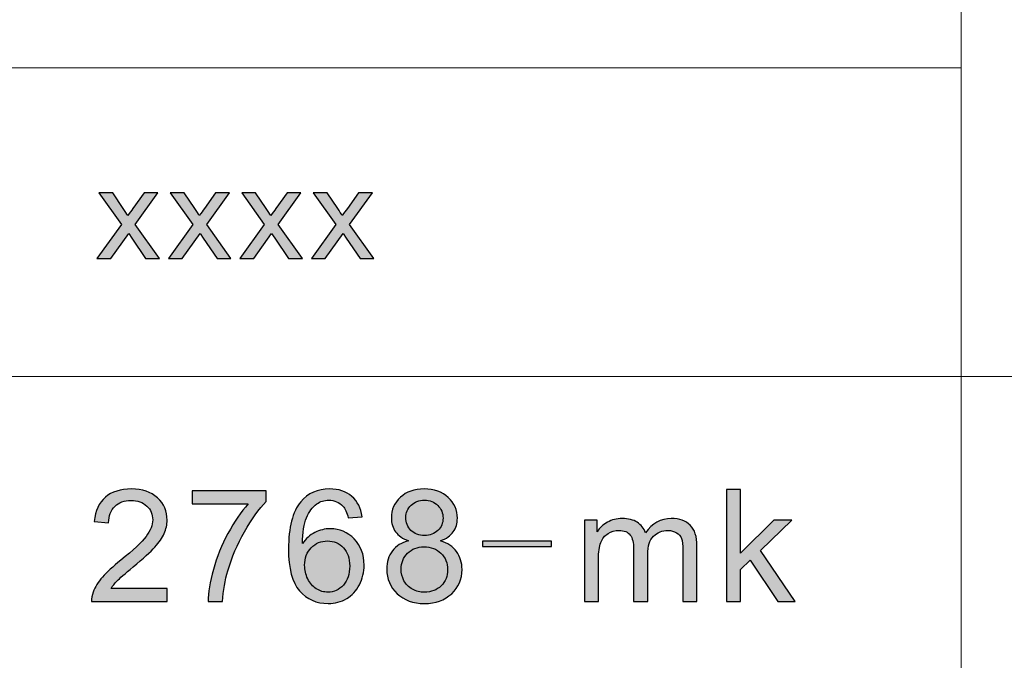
# Model space of a CAD drawing. Header units: millimetres. Extents: x -296 to 295, y -209 to 209.
# Tile 123 of 146: x 162 to 193, y -157 to -137. Entities that reach past the tile are written whole.
import ezdxf

# ---------------------------------------------------------------- set-up
doc = ezdxf.new("R2010")
doc.units = ezdxf.units.MM
doc.header["$MEASUREMENT"] = 0
doc.layers.add('layer 1', color=7, linetype='Continuous')

msp = doc.modelspace()

# ---------------------------------------------------------------- hatches: boundary and pattern name
at = {"layer": 'layer 1'}
h = msp.add_hatch(color=250, dxfattribs=at)
edge = h.paths.add_edge_path()
edge.add_spline(control_points=[(164.9016, -144.3703), (164.9016, -144.3703), (165.6661, -143.3065), (165.6661, -143.3065), (165.6661, -143.3065), (164.9581, -142.3166), (164.9581, -142.3166), (164.9581, -142.3166), (165.3945, -142.3166), (165.3945, -142.3166), (165.3945, -142.3166), (165.7252, -142.8013), (165.7252, -142.8013), (165.7864, -142.8924), (165.8348, -142.9662), (165.8691, -143.0243), (165.929, -142.9418), (165.9821, -142.8673), (166.0298, -142.8007), (166.0298, -142.8007), (166.378, -142.3166), (166.378, -142.3166), (166.378, -142.3166), (166.8116, -142.3166), (166.8116, -142.3166), (166.8116, -142.3166), (166.0997, -143.3065), (166.0997, -143.3065), (166.0997, -143.3065), (166.858, -144.3703), (166.858, -144.3703), (166.858, -144.3703), (166.4264, -144.3703), (166.4264, -144.3703), (166.4264, -144.3703), (165.9935, -143.7372), (165.9935, -143.7372), (165.9935, -143.7372), (165.8946, -143.5848), (165.8946, -143.5848), (165.8946, -143.5848), (165.3353, -144.3703), (165.3353, -144.3703), (165.3353, -144.3703), (164.9016, -144.3703), (164.9016, -144.3703)], knot_values=[0, 0, 0, 0, 0.0666667, 0.0666667, 0.0666667, 0.1333333, 0.1333333, 0.1333333, 0.2, 0.2, 0.2, 0.2666667, 0.2666667, 0.2666667, 0.3333333, 0.3333333, 0.3333333, 0.4, 0.4, 0.4, 0.4666667, 0.4666667, 0.4666667, 0.5333333, 0.5333333, 0.5333333, 0.6, 0.6, 0.6, 0.6666667, 0.6666667, 0.6666667, 0.7333333, 0.7333333, 0.7333333, 0.8, 0.8, 0.8, 0.8666667, 0.8666667, 0.8666667, 0.9333333, 0.9333333, 0.9333333, 1, 1, 1, 1], degree=3, periodic=1)
h = msp.add_hatch(color=250, dxfattribs=at)
edge = h.paths.add_edge_path()
edge.add_spline(control_points=[(167.1426, -144.3703), (167.1426, -144.3703), (167.907, -143.3065), (167.907, -143.3065), (167.907, -143.3065), (167.1991, -142.3166), (167.1991, -142.3166), (167.1991, -142.3166), (167.6355, -142.3166), (167.6355, -142.3166), (167.6355, -142.3166), (167.9662, -142.8013), (167.9662, -142.8013), (168.0273, -142.8924), (168.0757, -142.9662), (168.1101, -143.0243), (168.1699, -142.9418), (168.223, -142.8673), (168.2708, -142.8007), (168.2708, -142.8007), (168.619, -142.3166), (168.619, -142.3166), (168.619, -142.3166), (169.0526, -142.3166), (169.0526, -142.3166), (169.0526, -142.3166), (168.3407, -143.3065), (168.3407, -143.3065), (168.3407, -143.3065), (169.099, -144.3703), (169.099, -144.3703), (169.099, -144.3703), (168.6674, -144.3703), (168.6674, -144.3703), (168.6674, -144.3703), (168.2345, -143.7372), (168.2345, -143.7372), (168.2345, -143.7372), (168.1356, -143.5848), (168.1356, -143.5848), (168.1356, -143.5848), (167.5763, -144.3703), (167.5763, -144.3703), (167.5763, -144.3703), (167.1426, -144.3703), (167.1426, -144.3703)], knot_values=[0, 0, 0, 0, 0.0666667, 0.0666667, 0.0666667, 0.1333333, 0.1333333, 0.1333333, 0.2, 0.2, 0.2, 0.2666667, 0.2666667, 0.2666667, 0.3333333, 0.3333333, 0.3333333, 0.4, 0.4, 0.4, 0.4666667, 0.4666667, 0.4666667, 0.5333333, 0.5333333, 0.5333333, 0.6, 0.6, 0.6, 0.6666667, 0.6666667, 0.6666667, 0.7333333, 0.7333333, 0.7333333, 0.8, 0.8, 0.8, 0.8666667, 0.8666667, 0.8666667, 0.9333333, 0.9333333, 0.9333333, 1, 1, 1, 1], degree=3, periodic=1)
h = msp.add_hatch(color=250, dxfattribs=at)
edge = h.paths.add_edge_path()
edge.add_spline(control_points=[(169.3836, -144.3703), (169.3836, -144.3703), (170.148, -143.3065), (170.148, -143.3065), (170.148, -143.3065), (169.4401, -142.3166), (169.4401, -142.3166), (169.4401, -142.3166), (169.8765, -142.3166), (169.8765, -142.3166), (169.8765, -142.3166), (170.2071, -142.8013), (170.2071, -142.8013), (170.2683, -142.8924), (170.3167, -142.9662), (170.3511, -143.0243), (170.4109, -142.9418), (170.464, -142.8673), (170.5117, -142.8007), (170.5117, -142.8007), (170.8599, -142.3166), (170.8599, -142.3166), (170.8599, -142.3166), (171.2936, -142.3166), (171.2936, -142.3166), (171.2936, -142.3166), (170.5817, -143.3065), (170.5817, -143.3065), (170.5817, -143.3065), (171.34, -144.3703), (171.34, -144.3703), (171.34, -144.3703), (170.9084, -144.3703), (170.9084, -144.3703), (170.9084, -144.3703), (170.4754, -143.7372), (170.4754, -143.7372), (170.4754, -143.7372), (170.3766, -143.5848), (170.3766, -143.5848), (170.3766, -143.5848), (169.8172, -144.3703), (169.8172, -144.3703), (169.8172, -144.3703), (169.3836, -144.3703), (169.3836, -144.3703)], knot_values=[0, 0, 0, 0, 0.0666667, 0.0666667, 0.0666667, 0.1333333, 0.1333333, 0.1333333, 0.2, 0.2, 0.2, 0.2666667, 0.2666667, 0.2666667, 0.3333333, 0.3333333, 0.3333333, 0.4, 0.4, 0.4, 0.4666667, 0.4666667, 0.4666667, 0.5333333, 0.5333333, 0.5333333, 0.6, 0.6, 0.6, 0.6666667, 0.6666667, 0.6666667, 0.7333333, 0.7333333, 0.7333333, 0.8, 0.8, 0.8, 0.8666667, 0.8666667, 0.8666667, 0.9333333, 0.9333333, 0.9333333, 1, 1, 1, 1], degree=3, periodic=1)
h = msp.add_hatch(color=250, dxfattribs=at)
edge = h.paths.add_edge_path()
edge.add_spline(control_points=[(171.6246, -144.3703), (171.6246, -144.3703), (172.389, -143.3065), (172.389, -143.3065), (172.389, -143.3065), (171.681, -142.3166), (171.681, -142.3166), (171.681, -142.3166), (172.1174, -142.3166), (172.1174, -142.3166), (172.1174, -142.3166), (172.4481, -142.8013), (172.4481, -142.8013), (172.5093, -142.8924), (172.5577, -142.9662), (172.5921, -143.0243), (172.6519, -142.9418), (172.705, -142.8673), (172.7527, -142.8007), (172.7527, -142.8007), (173.1009, -142.3166), (173.1009, -142.3166), (173.1009, -142.3166), (173.5346, -142.3166), (173.5346, -142.3166), (173.5346, -142.3166), (172.8226, -143.3065), (172.8226, -143.3065), (172.8226, -143.3065), (173.5809, -144.3703), (173.5809, -144.3703), (173.5809, -144.3703), (173.1493, -144.3703), (173.1493, -144.3703), (173.1493, -144.3703), (172.7164, -143.7372), (172.7164, -143.7372), (172.7164, -143.7372), (172.6175, -143.5848), (172.6175, -143.5848), (172.6175, -143.5848), (172.0582, -144.3703), (172.0582, -144.3703), (172.0582, -144.3703), (171.6246, -144.3703), (171.6246, -144.3703)], knot_values=[0, 0, 0, 0, 0.0666667, 0.0666667, 0.0666667, 0.1333333, 0.1333333, 0.1333333, 0.2, 0.2, 0.2, 0.2666667, 0.2666667, 0.2666667, 0.3333333, 0.3333333, 0.3333333, 0.4, 0.4, 0.4, 0.4666667, 0.4666667, 0.4666667, 0.5333333, 0.5333333, 0.5333333, 0.6, 0.6, 0.6, 0.6666667, 0.6666667, 0.6666667, 0.7333333, 0.7333333, 0.7333333, 0.8, 0.8, 0.8, 0.8666667, 0.8666667, 0.8666667, 0.9333333, 0.9333333, 0.9333333, 1, 1, 1, 1], degree=3, periodic=1)
h = msp.add_hatch(color=250, dxfattribs=at)
edge = h.paths.add_edge_path()
edge.add_spline(control_points=[(167.1043, -154.7249), (167.1043, -154.7249), (167.1043, -155.1379), (167.1043, -155.1379), (167.1043, -155.1379), (164.7288, -155.1379), (164.7288, -155.1379), (164.7254, -155.0338), (164.743, -154.9339), (164.7806, -154.8372), (164.8415, -154.679), (164.9393, -154.5225), (165.0738, -154.3693), (165.2082, -154.216), (165.4004, -154.039), (165.6501, -153.8383), (166.0386, -153.5244), (166.3025, -153.2761), (166.4403, -153.0926), (166.579, -152.909), (166.6483, -152.7353), (166.6483, -152.5714), (166.6483, -152.4002), (166.5857, -152.256), (166.4604, -152.138), (166.3351, -152.0208), (166.1713, -151.9618), (165.9701, -151.9618), (165.757, -151.9618), (165.5866, -152.0241), (165.4589, -152.1486), (165.331, -152.2723), (165.2667, -152.4444), (165.2651, -152.6649), (165.2651, -152.6649), (164.814, -152.6206), (164.814, -152.6206), (164.8449, -152.2895), (164.9618, -152.0372), (165.164, -151.8634), (165.3669, -151.6897), (165.6384, -151.6029), (165.9801, -151.6029), (166.3242, -151.6029), (166.5974, -151.6963), (166.7978, -151.8839), (166.9991, -152.0716), (167.0993, -152.3043), (167.0993, -152.5813), (167.0993, -152.7222), (167.0702, -152.8607), (167.0109, -152.9967), (166.9523, -153.1336), (166.8546, -153.277), (166.7185, -153.4277), (166.5815, -153.5777), (166.3551, -153.785), (166.0394, -154.0472), (165.7746, -154.2652), (165.6041, -154.4127), (165.529, -154.4905), (165.4538, -154.5684), (165.392, -154.6462), (165.3428, -154.7249), (165.3428, -154.7249), (167.1043, -154.7249), (167.1043, -154.7249)], knot_values=[0, 0, 0, 0, 0.0454545, 0.0454545, 0.0454545, 0.0909091, 0.0909091, 0.0909091, 0.1363636, 0.1363636, 0.1363636, 0.1818182, 0.1818182, 0.1818182, 0.2272727, 0.2272727, 0.2272727, 0.2727273, 0.2727273, 0.2727273, 0.3181818, 0.3181818, 0.3181818, 0.3636364, 0.3636364, 0.3636364, 0.4090909, 0.4090909, 0.4090909, 0.4545455, 0.4545455, 0.4545455, 0.5, 0.5, 0.5, 0.5454545, 0.5454545, 0.5454545, 0.5909091, 0.5909091, 0.5909091, 0.6363636, 0.6363636, 0.6363636, 0.6818182, 0.6818182, 0.6818182, 0.7272727, 0.7272727, 0.7272727, 0.7727273, 0.7727273, 0.7727273, 0.8181818, 0.8181818, 0.8181818, 0.8636364, 0.8636364, 0.8636364, 0.9090909, 0.9090909, 0.9090909, 0.9545455, 0.9545455, 0.9545455, 1, 1, 1, 1], degree=3, periodic=1)
h = msp.add_hatch(color=250, dxfattribs=at)
edge = h.paths.add_edge_path()
edge.add_spline(control_points=[(167.8849, -152.0749), (167.8849, -152.0749), (167.8849, -151.6619), (167.8849, -151.6619), (167.8849, -151.6619), (170.2053, -151.6619), (170.2053, -151.6619), (170.2053, -151.6619), (170.2053, -151.9962), (170.2053, -151.9962), (169.9773, -152.2346), (169.7501, -152.5518), (169.5262, -152.9476), (169.3015, -153.3433), (169.1286, -153.7506), (169.0059, -154.1693), (168.9181, -154.4635), (168.8613, -154.7872), (168.8371, -155.1379), (168.8371, -155.1379), (168.386, -155.1379), (168.386, -155.1379), (168.3911, -154.8609), (168.4461, -154.5258), (168.5522, -154.1333), (168.6584, -153.7399), (168.8095, -153.3614), (169.0075, -152.9967), (169.2055, -152.6321), (169.416, -152.3248), (169.639, -152.0749), (169.639, -152.0749), (167.8849, -152.0749), (167.8849, -152.0749)], knot_values=[0, 0, 0, 0, 0.0909091, 0.0909091, 0.0909091, 0.1818182, 0.1818182, 0.1818182, 0.2727273, 0.2727273, 0.2727273, 0.3636364, 0.3636364, 0.3636364, 0.4545455, 0.4545455, 0.4545455, 0.5454545, 0.5454545, 0.5454545, 0.6363636, 0.6363636, 0.6363636, 0.7272727, 0.7272727, 0.7272727, 0.8181818, 0.8181818, 0.8181818, 0.9090909, 0.9090909, 0.9090909, 1, 1, 1, 1], degree=3, periodic=1)
h = msp.add_hatch(color=250, dxfattribs=at)
edge = h.paths.add_edge_path()
edge.add_spline(control_points=[(173.216, -152.478), (173.216, -152.478), (172.78, -152.5124), (172.78, -152.5124), (172.7407, -152.3428), (172.6848, -152.2191), (172.6121, -152.1421), (172.4927, -152.0183), (172.3448, -151.9569), (172.1694, -151.9569), (172.0282, -151.9569), (171.9029, -151.9954), (171.7952, -152.0724), (171.6565, -152.1716), (171.548, -152.3158), (171.4669, -152.5059), (171.3867, -152.6968), (171.345, -152.968), (171.3416, -153.3196), (171.4477, -153.1614), (171.578, -153.0434), (171.7317, -152.9672), (171.8854, -152.8902), (172.0458, -152.8517), (172.2145, -152.8517), (172.5085, -152.8517), (172.7592, -152.9582), (172.9663, -153.1704), (173.1726, -153.3827), (173.2762, -153.6564), (173.2762, -153.9932), (173.2762, -154.2144), (173.2278, -154.4193), (173.1308, -154.6094), (173.0331, -154.7995), (172.9002, -154.9445), (172.7299, -155.0453), (172.5603, -155.1461), (172.3673, -155.1969), (172.1518, -155.1969), (171.7852, -155.1969), (171.4853, -155.0642), (171.2531, -154.7995), (171.0217, -154.5348), (170.9056, -154.098), (170.9056, -153.49), (170.9056, -152.8099), (171.0342, -152.315), (171.2907, -152.006), (171.5145, -151.7373), (171.8161, -151.6029), (172.1962, -151.6029), (172.4784, -151.6029), (172.7106, -151.6807), (172.8911, -151.8356), (173.0715, -151.9905), (173.1801, -152.2043), (173.216, -152.478)], knot_values=[0, 0, 0, 0, 0.0526316, 0.0526316, 0.0526316, 0.1052632, 0.1052632, 0.1052632, 0.1578947, 0.1578947, 0.1578947, 0.2105263, 0.2105263, 0.2105263, 0.2631579, 0.2631579, 0.2631579, 0.3157895, 0.3157895, 0.3157895, 0.3684211, 0.3684211, 0.3684211, 0.4210526, 0.4210526, 0.4210526, 0.4736842, 0.4736842, 0.4736842, 0.5263158, 0.5263158, 0.5263158, 0.5789474, 0.5789474, 0.5789474, 0.6315789, 0.6315789, 0.6315789, 0.6842105, 0.6842105, 0.6842105, 0.7368421, 0.7368421, 0.7368421, 0.7894737, 0.7894737, 0.7894737, 0.8421053, 0.8421053, 0.8421053, 0.8947368, 0.8947368, 0.8947368, 0.9473684, 0.9473684, 0.9473684, 1, 1, 1, 1], degree=3, periodic=1)
h = msp.add_hatch(color=250, dxfattribs=at)
edge = h.paths.add_edge_path()
edge.add_spline(control_points=[(174.6706, -153.2294), (174.4876, -153.1639), (174.3523, -153.0697), (174.2638, -152.9484), (174.1761, -152.8263), (174.1318, -152.6804), (174.1318, -152.5108), (174.1318, -152.2543), (174.2253, -152.0396), (174.4125, -151.8651), (174.6005, -151.6905), (174.8494, -151.6029), (175.1609, -151.6029), (175.4733, -151.6029), (175.7255, -151.6922), (175.916, -151.8708), (176.1065, -152.0495), (176.2017, -152.2666), (176.2017, -152.5231), (176.2017, -152.6862), (176.1582, -152.8287), (176.0714, -152.9492), (175.9845, -153.0705), (175.8525, -153.1639), (175.6747, -153.2294), (175.8943, -153.2999), (176.0605, -153.413), (176.175, -153.5703), (176.2894, -153.7268), (176.347, -153.9137), (176.347, -154.1316), (176.347, -154.4324), (176.2385, -154.6848), (176.0221, -154.8896), (175.8049, -155.0945), (175.5201, -155.1969), (175.1667, -155.1969), (174.8134, -155.1969), (174.5286, -155.0945), (174.3114, -154.8888), (174.095, -154.6831), (173.9865, -154.4266), (173.9865, -154.1193), (173.9865, -153.8907), (174.0458, -153.699), (174.1644, -153.5449), (174.283, -153.39), (174.4517, -153.2852), (174.6706, -153.2294)], knot_values=[0, 0, 0, 0, 0.0625, 0.0625, 0.0625, 0.125, 0.125, 0.125, 0.1875, 0.1875, 0.1875, 0.25, 0.25, 0.25, 0.3125, 0.3125, 0.3125, 0.375, 0.375, 0.375, 0.4375, 0.4375, 0.4375, 0.5, 0.5, 0.5, 0.5625, 0.5625, 0.5625, 0.625, 0.625, 0.625, 0.6875, 0.6875, 0.6875, 0.75, 0.75, 0.75, 0.8125, 0.8125, 0.8125, 0.875, 0.875, 0.875, 0.9375, 0.9375, 0.9375, 1, 1, 1, 1], degree=3, periodic=1)
h = msp.add_hatch(color=250, dxfattribs=at)
edge = h.paths.add_edge_path()
edge.add_spline(control_points=[(184.6397, -155.1379), (184.6397, -155.1379), (184.6397, -151.6176), (184.6397, -151.6176), (184.6397, -151.6176), (185.0808, -151.6176), (185.0808, -151.6176), (185.0808, -151.6176), (185.0808, -153.6228), (185.0808, -153.6228), (185.0808, -153.6228), (186.1232, -152.5862), (186.1232, -152.5862), (186.1232, -152.5862), (186.6929, -152.5862), (186.6929, -152.5862), (186.6929, -152.5862), (185.7005, -153.5343), (185.7005, -153.5343), (185.7005, -153.5343), (186.7931, -155.1379), (186.7931, -155.1379), (186.7931, -155.1379), (186.2502, -155.1379), (186.2502, -155.1379), (186.2502, -155.1379), (185.3865, -153.8342), (185.3865, -153.8342), (185.3865, -153.8342), (185.0808, -154.1259), (185.0808, -154.1259), (185.0808, -154.1259), (185.0808, -155.1379), (185.0808, -155.1379), (185.0808, -155.1379), (184.6397, -155.1379), (184.6397, -155.1379)], knot_values=[0, 0, 0, 0, 0.0833333, 0.0833333, 0.0833333, 0.1666667, 0.1666667, 0.1666667, 0.25, 0.25, 0.25, 0.3333333, 0.3333333, 0.3333333, 0.4166667, 0.4166667, 0.4166667, 0.5, 0.5, 0.5, 0.5833333, 0.5833333, 0.5833333, 0.6666667, 0.6666667, 0.6666667, 0.75, 0.75, 0.75, 0.8333333, 0.8333333, 0.8333333, 0.9166667, 0.9166667, 0.9166667, 1, 1, 1, 1], degree=3, periodic=1)
h = msp.add_hatch(color=250, dxfattribs=at)
edge = h.paths.add_edge_path()
edge.add_spline(control_points=[(174.5829, -152.4952), (174.5829, -152.6624), (174.6371, -152.7984), (174.7449, -152.9041), (174.8536, -153.0098), (174.9956, -153.0631), (175.1718, -153.0631), (175.343, -153.0631), (175.4817, -153.0107), (175.5894, -152.9058), (175.6972, -152.8009), (175.7506, -152.6722), (175.7506, -152.5198), (175.7506, -152.3608), (175.6955, -152.2273), (175.5844, -152.1191), (175.4741, -152.0109), (175.3346, -151.9569), (175.1667, -151.9569), (174.9972, -151.9569), (174.8576, -152.0101), (174.7474, -152.1158), (174.638, -152.2215), (174.5829, -152.3477), (174.5829, -152.4952)], knot_values=[0, 0, 0, 0, 0.125, 0.125, 0.125, 0.25, 0.25, 0.25, 0.375, 0.375, 0.375, 0.5, 0.5, 0.5, 0.625, 0.625, 0.625, 0.75, 0.75, 0.75, 0.875, 0.875, 0.875, 1, 1, 1, 1], degree=3, periodic=1)
h = msp.add_hatch(color=250, dxfattribs=at)
edge = h.paths.add_edge_path()
edge.add_spline(control_points=[(180.1847, -155.1379), (180.1847, -155.1379), (180.1847, -152.5862), (180.1847, -152.5862), (180.1847, -152.5862), (180.5807, -152.5862), (180.5807, -152.5862), (180.5807, -152.5862), (180.5807, -152.9467), (180.5807, -152.9467), (180.6617, -152.8222), (180.7703, -152.7214), (180.9056, -152.646), (181.0409, -152.5698), (181.1946, -152.5321), (181.3675, -152.5321), (181.5597, -152.5321), (181.7176, -152.5714), (181.8403, -152.6493), (181.9631, -152.7279), (182.05, -152.8369), (182.1001, -152.9779), (182.3073, -152.6804), (182.5754, -152.5321), (182.9061, -152.5321), (183.1651, -152.5321), (183.3648, -152.6018), (183.5034, -152.7419), (183.6428, -152.882), (183.7131, -153.0975), (183.7131, -153.3884), (183.7131, -153.3884), (183.7131, -155.1379), (183.7131, -155.1379), (183.7131, -155.1379), (183.272, -155.1379), (183.272, -155.1379), (183.272, -155.1379), (183.272, -153.5318), (183.272, -153.5318), (183.272, -153.3597), (183.257, -153.2352), (183.2286, -153.159), (183.2001, -153.0828), (183.1483, -153.0221), (183.0724, -152.9754), (182.9972, -152.9287), (182.9087, -152.9058), (182.8076, -152.9058), (182.6238, -152.9058), (182.4718, -152.9656), (182.3507, -153.0844), (182.2296, -153.204), (182.1695, -153.395), (182.1695, -153.6572), (182.1695, -153.6572), (182.1695, -155.1379), (182.1695, -155.1379), (182.1695, -155.1379), (181.7284, -155.1379), (181.7284, -155.1379), (181.7284, -155.1379), (181.7284, -153.4818), (181.7284, -153.4818), (181.7284, -153.2901), (181.6925, -153.1459), (181.6206, -153.05), (181.5488, -152.9541), (181.431, -152.9058), (181.2681, -152.9058), (181.1445, -152.9058), (181.0301, -152.9377), (180.9248, -153.0016), (180.8196, -153.0656), (180.7436, -153.159), (180.696, -153.2827), (180.6492, -153.4056), (180.6258, -153.5834), (180.6258, -153.8153), (180.6258, -153.8153), (180.6258, -155.1379), (180.6258, -155.1379), (180.6258, -155.1379), (180.1847, -155.1379), (180.1847, -155.1379)], knot_values=[0, 0, 0, 0, 0.0357143, 0.0357143, 0.0357143, 0.0714286, 0.0714286, 0.0714286, 0.1071429, 0.1071429, 0.1071429, 0.1428571, 0.1428571, 0.1428571, 0.1785714, 0.1785714, 0.1785714, 0.2142857, 0.2142857, 0.2142857, 0.25, 0.25, 0.25, 0.2857143, 0.2857143, 0.2857143, 0.3214286, 0.3214286, 0.3214286, 0.3571429, 0.3571429, 0.3571429, 0.3928571, 0.3928571, 0.3928571, 0.4285714, 0.4285714, 0.4285714, 0.4642857, 0.4642857, 0.4642857, 0.5, 0.5, 0.5, 0.5357143, 0.5357143, 0.5357143, 0.5714286, 0.5714286, 0.5714286, 0.6071429, 0.6071429, 0.6071429, 0.6428571, 0.6428571, 0.6428571, 0.6785714, 0.6785714, 0.6785714, 0.7142857, 0.7142857, 0.7142857, 0.75, 0.75, 0.75, 0.7857143, 0.7857143, 0.7857143, 0.8214286, 0.8214286, 0.8214286, 0.8571429, 0.8571429, 0.8571429, 0.8928571, 0.8928571, 0.8928571, 0.9285714, 0.9285714, 0.9285714, 0.9642857, 0.9642857, 0.9642857, 1, 1, 1, 1], degree=3, periodic=1)
h = msp.add_hatch(color=250, dxfattribs=at)
edge = h.paths.add_edge_path()
edge.add_spline(control_points=[(171.4118, -153.9972), (171.4118, -154.1464), (171.4444, -154.289), (171.5087, -154.425), (171.573, -154.561), (171.6632, -154.6643), (171.7776, -154.7356), (171.8929, -154.8068), (172.0148, -154.8429), (172.1444, -154.8429), (172.3323, -154.8429), (172.4927, -154.7692), (172.6254, -154.6217), (172.7583, -154.4742), (172.8251, -154.2742), (172.8251, -154.021), (172.8251, -153.7776), (172.7592, -153.5859), (172.628, -153.4458), (172.4969, -153.3056), (172.3298, -153.2352), (172.1268, -153.2352), (171.928, -153.2352), (171.7585, -153.3056), (171.6197, -153.4458), (171.4811, -153.5859), (171.4118, -153.7694), (171.4118, -153.9972)], knot_values=[0, 0, 0, 0, 0.1111111, 0.1111111, 0.1111111, 0.2222222, 0.2222222, 0.2222222, 0.3333333, 0.3333333, 0.3333333, 0.4444444, 0.4444444, 0.4444444, 0.5555556, 0.5555556, 0.5555556, 0.6666667, 0.6666667, 0.6666667, 0.7777778, 0.7777778, 0.7777778, 0.8888889, 0.8888889, 0.8888889, 1, 1, 1, 1], degree=3, periodic=1)
h = msp.add_hatch(color=250, dxfattribs=at)
edge = h.paths.add_edge_path()
edge.add_spline(control_points=[(174.4376, -154.1226), (174.4376, -154.2464), (174.4668, -154.3652), (174.5252, -154.4807), (174.5837, -154.5954), (174.6722, -154.6848), (174.7909, -154.7478), (174.9086, -154.8109), (175.0356, -154.8429), (175.1701, -154.8429), (175.3823, -154.8429), (175.556, -154.7765), (175.6922, -154.6438), (175.8283, -154.511), (175.896, -154.3422), (175.896, -154.1374), (175.896, -153.9292), (175.8258, -153.7572), (175.6863, -153.6211), (175.546, -153.4851), (175.3688, -153.4171), (175.1559, -153.4171), (174.947, -153.4171), (174.7758, -153.4843), (174.6405, -153.6187), (174.5051, -153.7531), (174.4376, -153.921), (174.4376, -154.1226)], knot_values=[0, 0, 0, 0, 0.1111111, 0.1111111, 0.1111111, 0.2222222, 0.2222222, 0.2222222, 0.3333333, 0.3333333, 0.3333333, 0.4444444, 0.4444444, 0.4444444, 0.5555556, 0.5555556, 0.5555556, 0.6666667, 0.6666667, 0.6666667, 0.7777778, 0.7777778, 0.7777778, 0.8888889, 0.8888889, 0.8888889, 1, 1, 1, 1], degree=3, periodic=1)
h = msp.add_hatch(color=250, dxfattribs=at)
edge = h.paths.add_edge_path()
edge.add_spline(control_points=[(179.1573, -153.4097), (179.1573, -153.4097), (176.9838, -153.4097), (176.9838, -153.4097), (176.9838, -153.4097), (176.9838, -153.2368), (176.9838, -153.2368), (176.9838, -153.2368), (179.1573, -153.2368), (179.1573, -153.2368), (179.1573, -153.2368), (179.1573, -153.4097), (179.1573, -153.4097)], knot_values=[0, 0, 0, 0, 0.25, 0.25, 0.25, 0.5, 0.5, 0.5, 0.75, 0.75, 0.75, 1, 1, 1, 1], degree=3, periodic=1)

# ---------------------------------------------------------------- linework, layer by layer
at = {"layer": 'layer 1', "color": 1, "lineweight": 0}
msp.add_open_spline([(295.3283, 209.2747), (295.3283, 209.2747), (295.3283, -208.9236), (295.3283, -208.9236), (295.3283, -208.9236), (-296.1944, -208.9236), (-296.1944, -208.9236), (-296.1944, -208.9236), (-296.1944, 209.2747), (-296.1944, 209.2747), (-296.1944, 209.2747), (295.3283, 209.2747), (295.3283, 209.2747)], degree=3, knots=[0, 0, 0, 0, 0.25, 0.25, 0.25, 0.5, 0.5, 0.5, 0.75, 0.75, 0.75, 1, 1, 1, 1], dxfattribs=at)
at = {"layer": 'layer 1', "color": 5, "lineweight": 0}
msp.add_open_spline([(-281.2487, 194.7284), (-281.2487, 194.7284), (-281.2487, -197.0649), (-281.2487, -197.0649), (-281.2487, -197.0649), (283.3586, -197.0649), (283.3586, -197.0649)], degree=3, knots=[0, 0, 0, 0, 0.5, 0.5, 0.5, 1, 1, 1, 1], dxfattribs=at)
for points in [[(191.9976, -128.5636), (191.9976, -128.5636), (191.9976, -197.0649), (191.9976, -197.0649)], [(191.9976, -148.0727), (191.9976, -148.0727), (283.3586, -148.0727), (283.3586, -148.0727)]]:
    msp.add_open_spline(points, degree=3, dxfattribs=at)
at = {"layer": 'layer 1', "lineweight": 0}
for points in [[(131.2913, -138.3921), (131.2913, -138.3921), (191.9976, -138.3921), (191.9976, -138.3921)], [(131.2913, -148.0727), (131.2913, -148.0727), (191.9976, -148.0727), (191.9976, -148.0727)]]:
    msp.add_open_spline(points, degree=3, dxfattribs=at)
at = {"layer": 'layer 1', "color": 250}
for points, knots in [([(164.9016, -144.3703), (164.9016, -144.3703), (165.6661, -143.3065), (165.6661, -143.3065), (165.6661, -143.3065), (164.9581, -142.3166), (164.9581, -142.3166), (164.9581, -142.3166), (165.3945, -142.3166), (165.3945, -142.3166), (165.3945, -142.3166), (165.7252, -142.8013), (165.7252, -142.8013), (165.7864, -142.8924), (165.8348, -142.9662), (165.8691, -143.0243), (165.929, -142.9418), (165.9821, -142.8673), (166.0298, -142.8007), (166.0298, -142.8007), (166.378, -142.3166), (166.378, -142.3166), (166.378, -142.3166), (166.8116, -142.3166), (166.8116, -142.3166), (166.8116, -142.3166), (166.0997, -143.3065), (166.0997, -143.3065), (166.0997, -143.3065), (166.858, -144.3703), (166.858, -144.3703), (166.858, -144.3703), (166.4264, -144.3703), (166.4264, -144.3703), (166.4264, -144.3703), (165.9935, -143.7372), (165.9935, -143.7372), (165.9935, -143.7372), (165.8946, -143.5848), (165.8946, -143.5848), (165.8946, -143.5848), (165.3353, -144.3703), (165.3353, -144.3703), (165.3353, -144.3703), (164.9016, -144.3703), (164.9016, -144.3703)], [0, 0, 0, 0, 0.0666667, 0.0666667, 0.0666667, 0.1333333, 0.1333333, 0.1333333, 0.2, 0.2, 0.2, 0.2666667, 0.2666667, 0.2666667, 0.3333333, 0.3333333, 0.3333333, 0.4, 0.4, 0.4, 0.4666667, 0.4666667, 0.4666667, 0.5333333, 0.5333333, 0.5333333, 0.6, 0.6, 0.6, 0.6666667, 0.6666667, 0.6666667, 0.7333333, 0.7333333, 0.7333333, 0.8, 0.8, 0.8, 0.8666667, 0.8666667, 0.8666667, 0.9333333, 0.9333333, 0.9333333, 1, 1, 1, 1]), ([(167.1426, -144.3703), (167.1426, -144.3703), (167.907, -143.3065), (167.907, -143.3065), (167.907, -143.3065), (167.1991, -142.3166), (167.1991, -142.3166), (167.1991, -142.3166), (167.6355, -142.3166), (167.6355, -142.3166), (167.6355, -142.3166), (167.9662, -142.8013), (167.9662, -142.8013), (168.0273, -142.8924), (168.0757, -142.9662), (168.1101, -143.0243), (168.1699, -142.9418), (168.223, -142.8673), (168.2708, -142.8007), (168.2708, -142.8007), (168.619, -142.3166), (168.619, -142.3166), (168.619, -142.3166), (169.0526, -142.3166), (169.0526, -142.3166), (169.0526, -142.3166), (168.3407, -143.3065), (168.3407, -143.3065), (168.3407, -143.3065), (169.099, -144.3703), (169.099, -144.3703), (169.099, -144.3703), (168.6674, -144.3703), (168.6674, -144.3703), (168.6674, -144.3703), (168.2345, -143.7372), (168.2345, -143.7372), (168.2345, -143.7372), (168.1356, -143.5848), (168.1356, -143.5848), (168.1356, -143.5848), (167.5763, -144.3703), (167.5763, -144.3703), (167.5763, -144.3703), (167.1426, -144.3703), (167.1426, -144.3703)], [0, 0, 0, 0, 0.0666667, 0.0666667, 0.0666667, 0.1333333, 0.1333333, 0.1333333, 0.2, 0.2, 0.2, 0.2666667, 0.2666667, 0.2666667, 0.3333333, 0.3333333, 0.3333333, 0.4, 0.4, 0.4, 0.4666667, 0.4666667, 0.4666667, 0.5333333, 0.5333333, 0.5333333, 0.6, 0.6, 0.6, 0.6666667, 0.6666667, 0.6666667, 0.7333333, 0.7333333, 0.7333333, 0.8, 0.8, 0.8, 0.8666667, 0.8666667, 0.8666667, 0.9333333, 0.9333333, 0.9333333, 1, 1, 1, 1]), ([(169.3836, -144.3703), (169.3836, -144.3703), (170.148, -143.3065), (170.148, -143.3065), (170.148, -143.3065), (169.4401, -142.3166), (169.4401, -142.3166), (169.4401, -142.3166), (169.8765, -142.3166), (169.8765, -142.3166), (169.8765, -142.3166), (170.2071, -142.8013), (170.2071, -142.8013), (170.2683, -142.8924), (170.3167, -142.9662), (170.3511, -143.0243), (170.4109, -142.9418), (170.464, -142.8673), (170.5117, -142.8007), (170.5117, -142.8007), (170.8599, -142.3166), (170.8599, -142.3166), (170.8599, -142.3166), (171.2936, -142.3166), (171.2936, -142.3166), (171.2936, -142.3166), (170.5817, -143.3065), (170.5817, -143.3065), (170.5817, -143.3065), (171.34, -144.3703), (171.34, -144.3703), (171.34, -144.3703), (170.9084, -144.3703), (170.9084, -144.3703), (170.9084, -144.3703), (170.4754, -143.7372), (170.4754, -143.7372), (170.4754, -143.7372), (170.3766, -143.5848), (170.3766, -143.5848), (170.3766, -143.5848), (169.8172, -144.3703), (169.8172, -144.3703), (169.8172, -144.3703), (169.3836, -144.3703), (169.3836, -144.3703)], [0, 0, 0, 0, 0.0666667, 0.0666667, 0.0666667, 0.1333333, 0.1333333, 0.1333333, 0.2, 0.2, 0.2, 0.2666667, 0.2666667, 0.2666667, 0.3333333, 0.3333333, 0.3333333, 0.4, 0.4, 0.4, 0.4666667, 0.4666667, 0.4666667, 0.5333333, 0.5333333, 0.5333333, 0.6, 0.6, 0.6, 0.6666667, 0.6666667, 0.6666667, 0.7333333, 0.7333333, 0.7333333, 0.8, 0.8, 0.8, 0.8666667, 0.8666667, 0.8666667, 0.9333333, 0.9333333, 0.9333333, 1, 1, 1, 1]), ([(171.6246, -144.3703), (171.6246, -144.3703), (172.389, -143.3065), (172.389, -143.3065), (172.389, -143.3065), (171.681, -142.3166), (171.681, -142.3166), (171.681, -142.3166), (172.1174, -142.3166), (172.1174, -142.3166), (172.1174, -142.3166), (172.4481, -142.8013), (172.4481, -142.8013), (172.5093, -142.8924), (172.5577, -142.9662), (172.5921, -143.0243), (172.6519, -142.9418), (172.705, -142.8673), (172.7527, -142.8007), (172.7527, -142.8007), (173.1009, -142.3166), (173.1009, -142.3166), (173.1009, -142.3166), (173.5346, -142.3166), (173.5346, -142.3166), (173.5346, -142.3166), (172.8226, -143.3065), (172.8226, -143.3065), (172.8226, -143.3065), (173.5809, -144.3703), (173.5809, -144.3703), (173.5809, -144.3703), (173.1493, -144.3703), (173.1493, -144.3703), (173.1493, -144.3703), (172.7164, -143.7372), (172.7164, -143.7372), (172.7164, -143.7372), (172.6175, -143.5848), (172.6175, -143.5848), (172.6175, -143.5848), (172.0582, -144.3703), (172.0582, -144.3703), (172.0582, -144.3703), (171.6246, -144.3703), (171.6246, -144.3703)], [0, 0, 0, 0, 0.0666667, 0.0666667, 0.0666667, 0.1333333, 0.1333333, 0.1333333, 0.2, 0.2, 0.2, 0.2666667, 0.2666667, 0.2666667, 0.3333333, 0.3333333, 0.3333333, 0.4, 0.4, 0.4, 0.4666667, 0.4666667, 0.4666667, 0.5333333, 0.5333333, 0.5333333, 0.6, 0.6, 0.6, 0.6666667, 0.6666667, 0.6666667, 0.7333333, 0.7333333, 0.7333333, 0.8, 0.8, 0.8, 0.8666667, 0.8666667, 0.8666667, 0.9333333, 0.9333333, 0.9333333, 1, 1, 1, 1]), ([(167.1043, -154.7249), (167.1043, -154.7249), (167.1043, -155.1379), (167.1043, -155.1379), (167.1043, -155.1379), (164.7288, -155.1379), (164.7288, -155.1379), (164.7254, -155.0338), (164.743, -154.9339), (164.7806, -154.8372), (164.8415, -154.679), (164.9393, -154.5225), (165.0738, -154.3693), (165.2082, -154.216), (165.4004, -154.039), (165.6501, -153.8383), (166.0386, -153.5244), (166.3025, -153.2761), (166.4403, -153.0926), (166.579, -152.909), (166.6483, -152.7353), (166.6483, -152.5714), (166.6483, -152.4002), (166.5857, -152.256), (166.4604, -152.138), (166.3351, -152.0208), (166.1713, -151.9618), (165.9701, -151.9618), (165.757, -151.9618), (165.5866, -152.0241), (165.4589, -152.1486), (165.331, -152.2723), (165.2667, -152.4444), (165.2651, -152.6649), (165.2651, -152.6649), (164.814, -152.6206), (164.814, -152.6206), (164.8449, -152.2895), (164.9618, -152.0372), (165.164, -151.8634), (165.3669, -151.6897), (165.6384, -151.6029), (165.9801, -151.6029), (166.3242, -151.6029), (166.5974, -151.6963), (166.7978, -151.8839), (166.9991, -152.0716), (167.0993, -152.3043), (167.0993, -152.5813), (167.0993, -152.7222), (167.0702, -152.8607), (167.0109, -152.9967), (166.9523, -153.1336), (166.8546, -153.277), (166.7185, -153.4277), (166.5815, -153.5777), (166.3551, -153.785), (166.0394, -154.0472), (165.7746, -154.2652), (165.6041, -154.4127), (165.529, -154.4905), (165.4538, -154.5684), (165.392, -154.6462), (165.3428, -154.7249), (165.3428, -154.7249), (167.1043, -154.7249), (167.1043, -154.7249)], [0, 0, 0, 0, 0.0454545, 0.0454545, 0.0454545, 0.0909091, 0.0909091, 0.0909091, 0.1363636, 0.1363636, 0.1363636, 0.1818182, 0.1818182, 0.1818182, 0.2272727, 0.2272727, 0.2272727, 0.2727273, 0.2727273, 0.2727273, 0.3181818, 0.3181818, 0.3181818, 0.3636364, 0.3636364, 0.3636364, 0.4090909, 0.4090909, 0.4090909, 0.4545455, 0.4545455, 0.4545455, 0.5, 0.5, 0.5, 0.5454545, 0.5454545, 0.5454545, 0.5909091, 0.5909091, 0.5909091, 0.6363636, 0.6363636, 0.6363636, 0.6818182, 0.6818182, 0.6818182, 0.7272727, 0.7272727, 0.7272727, 0.7727273, 0.7727273, 0.7727273, 0.8181818, 0.8181818, 0.8181818, 0.8636364, 0.8636364, 0.8636364, 0.9090909, 0.9090909, 0.9090909, 0.9545455, 0.9545455, 0.9545455, 1, 1, 1, 1]), ([(167.8849, -152.0749), (167.8849, -152.0749), (167.8849, -151.6619), (167.8849, -151.6619), (167.8849, -151.6619), (170.2053, -151.6619), (170.2053, -151.6619), (170.2053, -151.6619), (170.2053, -151.9962), (170.2053, -151.9962), (169.9773, -152.2346), (169.7501, -152.5518), (169.5262, -152.9476), (169.3015, -153.3433), (169.1286, -153.7506), (169.0059, -154.1693), (168.9181, -154.4635), (168.8613, -154.7872), (168.8371, -155.1379), (168.8371, -155.1379), (168.386, -155.1379), (168.386, -155.1379), (168.3911, -154.8609), (168.4461, -154.5258), (168.5522, -154.1333), (168.6584, -153.7399), (168.8095, -153.3614), (169.0075, -152.9967), (169.2055, -152.6321), (169.416, -152.3248), (169.639, -152.0749), (169.639, -152.0749), (167.8849, -152.0749), (167.8849, -152.0749)], [0, 0, 0, 0, 0.0909091, 0.0909091, 0.0909091, 0.1818182, 0.1818182, 0.1818182, 0.2727273, 0.2727273, 0.2727273, 0.3636364, 0.3636364, 0.3636364, 0.4545455, 0.4545455, 0.4545455, 0.5454545, 0.5454545, 0.5454545, 0.6363636, 0.6363636, 0.6363636, 0.7272727, 0.7272727, 0.7272727, 0.8181818, 0.8181818, 0.8181818, 0.9090909, 0.9090909, 0.9090909, 1, 1, 1, 1]), ([(173.216, -152.478), (173.216, -152.478), (172.78, -152.5124), (172.78, -152.5124), (172.7407, -152.3428), (172.6848, -152.2191), (172.6121, -152.1421), (172.4927, -152.0183), (172.3448, -151.9569), (172.1694, -151.9569), (172.0282, -151.9569), (171.9029, -151.9954), (171.7952, -152.0724), (171.6565, -152.1716), (171.548, -152.3158), (171.4669, -152.5059), (171.3867, -152.6968), (171.345, -152.968), (171.3416, -153.3196), (171.4477, -153.1614), (171.578, -153.0434), (171.7317, -152.9672), (171.8854, -152.8902), (172.0458, -152.8517), (172.2145, -152.8517), (172.5085, -152.8517), (172.7592, -152.9582), (172.9663, -153.1704), (173.1726, -153.3827), (173.2762, -153.6564), (173.2762, -153.9932), (173.2762, -154.2144), (173.2278, -154.4193), (173.1308, -154.6094), (173.0331, -154.7995), (172.9002, -154.9445), (172.7299, -155.0453), (172.5603, -155.1461), (172.3673, -155.1969), (172.1518, -155.1969), (171.7852, -155.1969), (171.4853, -155.0642), (171.2531, -154.7995), (171.0217, -154.5348), (170.9056, -154.098), (170.9056, -153.49), (170.9056, -152.8099), (171.0342, -152.315), (171.2907, -152.006), (171.5145, -151.7373), (171.8161, -151.6029), (172.1962, -151.6029), (172.4784, -151.6029), (172.7106, -151.6807), (172.8911, -151.8356), (173.0715, -151.9905), (173.1801, -152.2043), (173.216, -152.478)], [0, 0, 0, 0, 0.0526316, 0.0526316, 0.0526316, 0.1052632, 0.1052632, 0.1052632, 0.1578947, 0.1578947, 0.1578947, 0.2105263, 0.2105263, 0.2105263, 0.2631579, 0.2631579, 0.2631579, 0.3157895, 0.3157895, 0.3157895, 0.3684211, 0.3684211, 0.3684211, 0.4210526, 0.4210526, 0.4210526, 0.4736842, 0.4736842, 0.4736842, 0.5263158, 0.5263158, 0.5263158, 0.5789474, 0.5789474, 0.5789474, 0.6315789, 0.6315789, 0.6315789, 0.6842105, 0.6842105, 0.6842105, 0.7368421, 0.7368421, 0.7368421, 0.7894737, 0.7894737, 0.7894737, 0.8421053, 0.8421053, 0.8421053, 0.8947368, 0.8947368, 0.8947368, 0.9473684, 0.9473684, 0.9473684, 1, 1, 1, 1]), ([(174.6706, -153.2294), (174.4876, -153.1639), (174.3523, -153.0697), (174.2638, -152.9484), (174.1761, -152.8263), (174.1318, -152.6804), (174.1318, -152.5108), (174.1318, -152.2543), (174.2253, -152.0396), (174.4125, -151.8651), (174.6005, -151.6905), (174.8494, -151.6029), (175.1609, -151.6029), (175.4733, -151.6029), (175.7255, -151.6922), (175.916, -151.8708), (176.1065, -152.0495), (176.2017, -152.2666), (176.2017, -152.5231), (176.2017, -152.6862), (176.1582, -152.8287), (176.0714, -152.9492), (175.9845, -153.0705), (175.8525, -153.1639), (175.6747, -153.2294), (175.8943, -153.2999), (176.0605, -153.413), (176.175, -153.5703), (176.2894, -153.7268), (176.347, -153.9137), (176.347, -154.1316), (176.347, -154.4324), (176.2385, -154.6848), (176.0221, -154.8896), (175.8049, -155.0945), (175.5201, -155.1969), (175.1667, -155.1969), (174.8134, -155.1969), (174.5286, -155.0945), (174.3114, -154.8888), (174.095, -154.6831), (173.9865, -154.4266), (173.9865, -154.1193), (173.9865, -153.8907), (174.0458, -153.699), (174.1644, -153.5449), (174.283, -153.39), (174.4517, -153.2852), (174.6706, -153.2294)], [0, 0, 0, 0, 0.0625, 0.0625, 0.0625, 0.125, 0.125, 0.125, 0.1875, 0.1875, 0.1875, 0.25, 0.25, 0.25, 0.3125, 0.3125, 0.3125, 0.375, 0.375, 0.375, 0.4375, 0.4375, 0.4375, 0.5, 0.5, 0.5, 0.5625, 0.5625, 0.5625, 0.625, 0.625, 0.625, 0.6875, 0.6875, 0.6875, 0.75, 0.75, 0.75, 0.8125, 0.8125, 0.8125, 0.875, 0.875, 0.875, 0.9375, 0.9375, 0.9375, 1, 1, 1, 1]), ([(184.6397, -155.1379), (184.6397, -155.1379), (184.6397, -151.6176), (184.6397, -151.6176), (184.6397, -151.6176), (185.0808, -151.6176), (185.0808, -151.6176), (185.0808, -151.6176), (185.0808, -153.6228), (185.0808, -153.6228), (185.0808, -153.6228), (186.1232, -152.5862), (186.1232, -152.5862), (186.1232, -152.5862), (186.6929, -152.5862), (186.6929, -152.5862), (186.6929, -152.5862), (185.7005, -153.5343), (185.7005, -153.5343), (185.7005, -153.5343), (186.7931, -155.1379), (186.7931, -155.1379), (186.7931, -155.1379), (186.2502, -155.1379), (186.2502, -155.1379), (186.2502, -155.1379), (185.3865, -153.8342), (185.3865, -153.8342), (185.3865, -153.8342), (185.0808, -154.1259), (185.0808, -154.1259), (185.0808, -154.1259), (185.0808, -155.1379), (185.0808, -155.1379), (185.0808, -155.1379), (184.6397, -155.1379), (184.6397, -155.1379)], [0, 0, 0, 0, 0.0833333, 0.0833333, 0.0833333, 0.1666667, 0.1666667, 0.1666667, 0.25, 0.25, 0.25, 0.3333333, 0.3333333, 0.3333333, 0.4166667, 0.4166667, 0.4166667, 0.5, 0.5, 0.5, 0.5833333, 0.5833333, 0.5833333, 0.6666667, 0.6666667, 0.6666667, 0.75, 0.75, 0.75, 0.8333333, 0.8333333, 0.8333333, 0.9166667, 0.9166667, 0.9166667, 1, 1, 1, 1]), ([(174.5829, -152.4952), (174.5829, -152.6624), (174.6371, -152.7984), (174.7449, -152.9041), (174.8536, -153.0098), (174.9956, -153.0631), (175.1718, -153.0631), (175.343, -153.0631), (175.4817, -153.0107), (175.5894, -152.9058), (175.6972, -152.8009), (175.7506, -152.6722), (175.7506, -152.5198), (175.7506, -152.3608), (175.6955, -152.2273), (175.5844, -152.1191), (175.4741, -152.0109), (175.3346, -151.9569), (175.1667, -151.9569), (174.9972, -151.9569), (174.8576, -152.0101), (174.7474, -152.1158), (174.638, -152.2215), (174.5829, -152.3477), (174.5829, -152.4952)], [0, 0, 0, 0, 0.125, 0.125, 0.125, 0.25, 0.25, 0.25, 0.375, 0.375, 0.375, 0.5, 0.5, 0.5, 0.625, 0.625, 0.625, 0.75, 0.75, 0.75, 0.875, 0.875, 0.875, 1, 1, 1, 1]), ([(180.1847, -155.1379), (180.1847, -155.1379), (180.1847, -152.5862), (180.1847, -152.5862), (180.1847, -152.5862), (180.5807, -152.5862), (180.5807, -152.5862), (180.5807, -152.5862), (180.5807, -152.9467), (180.5807, -152.9467), (180.6617, -152.8222), (180.7703, -152.7214), (180.9056, -152.646), (181.0409, -152.5698), (181.1946, -152.5321), (181.3675, -152.5321), (181.5597, -152.5321), (181.7176, -152.5714), (181.8403, -152.6493), (181.9631, -152.7279), (182.05, -152.8369), (182.1001, -152.9779), (182.3073, -152.6804), (182.5754, -152.5321), (182.9061, -152.5321), (183.1651, -152.5321), (183.3648, -152.6018), (183.5034, -152.7419), (183.6428, -152.882), (183.7131, -153.0975), (183.7131, -153.3884), (183.7131, -153.3884), (183.7131, -155.1379), (183.7131, -155.1379), (183.7131, -155.1379), (183.272, -155.1379), (183.272, -155.1379), (183.272, -155.1379), (183.272, -153.5318), (183.272, -153.5318), (183.272, -153.3597), (183.257, -153.2352), (183.2286, -153.159), (183.2001, -153.0828), (183.1483, -153.0221), (183.0724, -152.9754), (182.9972, -152.9287), (182.9087, -152.9058), (182.8076, -152.9058), (182.6238, -152.9058), (182.4718, -152.9656), (182.3507, -153.0844), (182.2296, -153.204), (182.1695, -153.395), (182.1695, -153.6572), (182.1695, -153.6572), (182.1695, -155.1379), (182.1695, -155.1379), (182.1695, -155.1379), (181.7284, -155.1379), (181.7284, -155.1379), (181.7284, -155.1379), (181.7284, -153.4818), (181.7284, -153.4818), (181.7284, -153.2901), (181.6925, -153.1459), (181.6206, -153.05), (181.5488, -152.9541), (181.431, -152.9058), (181.2681, -152.9058), (181.1445, -152.9058), (181.0301, -152.9377), (180.9248, -153.0016), (180.8196, -153.0656), (180.7436, -153.159), (180.696, -153.2827), (180.6492, -153.4056), (180.6258, -153.5834), (180.6258, -153.8153), (180.6258, -153.8153), (180.6258, -155.1379), (180.6258, -155.1379), (180.6258, -155.1379), (180.1847, -155.1379), (180.1847, -155.1379)], [0, 0, 0, 0, 0.0357143, 0.0357143, 0.0357143, 0.0714286, 0.0714286, 0.0714286, 0.1071429, 0.1071429, 0.1071429, 0.1428571, 0.1428571, 0.1428571, 0.1785714, 0.1785714, 0.1785714, 0.2142857, 0.2142857, 0.2142857, 0.25, 0.25, 0.25, 0.2857143, 0.2857143, 0.2857143, 0.3214286, 0.3214286, 0.3214286, 0.3571429, 0.3571429, 0.3571429, 0.3928571, 0.3928571, 0.3928571, 0.4285714, 0.4285714, 0.4285714, 0.4642857, 0.4642857, 0.4642857, 0.5, 0.5, 0.5, 0.5357143, 0.5357143, 0.5357143, 0.5714286, 0.5714286, 0.5714286, 0.6071429, 0.6071429, 0.6071429, 0.6428571, 0.6428571, 0.6428571, 0.6785714, 0.6785714, 0.6785714, 0.7142857, 0.7142857, 0.7142857, 0.75, 0.75, 0.75, 0.7857143, 0.7857143, 0.7857143, 0.8214286, 0.8214286, 0.8214286, 0.8571429, 0.8571429, 0.8571429, 0.8928571, 0.8928571, 0.8928571, 0.9285714, 0.9285714, 0.9285714, 0.9642857, 0.9642857, 0.9642857, 1, 1, 1, 1]), ([(171.4118, -153.9972), (171.4118, -154.1464), (171.4444, -154.289), (171.5087, -154.425), (171.573, -154.561), (171.6632, -154.6643), (171.7776, -154.7356), (171.8929, -154.8068), (172.0148, -154.8429), (172.1444, -154.8429), (172.3323, -154.8429), (172.4927, -154.7692), (172.6254, -154.6217), (172.7583, -154.4742), (172.8251, -154.2742), (172.8251, -154.021), (172.8251, -153.7776), (172.7592, -153.5859), (172.628, -153.4458), (172.4969, -153.3056), (172.3298, -153.2352), (172.1268, -153.2352), (171.928, -153.2352), (171.7585, -153.3056), (171.6197, -153.4458), (171.4811, -153.5859), (171.4118, -153.7694), (171.4118, -153.9972)], [0, 0, 0, 0, 0.1111111, 0.1111111, 0.1111111, 0.2222222, 0.2222222, 0.2222222, 0.3333333, 0.3333333, 0.3333333, 0.4444444, 0.4444444, 0.4444444, 0.5555556, 0.5555556, 0.5555556, 0.6666667, 0.6666667, 0.6666667, 0.7777778, 0.7777778, 0.7777778, 0.8888889, 0.8888889, 0.8888889, 1, 1, 1, 1]), ([(174.4376, -154.1226), (174.4376, -154.2464), (174.4668, -154.3652), (174.5252, -154.4807), (174.5837, -154.5954), (174.6722, -154.6848), (174.7909, -154.7478), (174.9086, -154.8109), (175.0356, -154.8429), (175.1701, -154.8429), (175.3823, -154.8429), (175.556, -154.7765), (175.6922, -154.6438), (175.8283, -154.511), (175.896, -154.3422), (175.896, -154.1374), (175.896, -153.9292), (175.8258, -153.7572), (175.6863, -153.6211), (175.546, -153.4851), (175.3688, -153.4171), (175.1559, -153.4171), (174.947, -153.4171), (174.7758, -153.4843), (174.6405, -153.6187), (174.5051, -153.7531), (174.4376, -153.921), (174.4376, -154.1226)], [0, 0, 0, 0, 0.1111111, 0.1111111, 0.1111111, 0.2222222, 0.2222222, 0.2222222, 0.3333333, 0.3333333, 0.3333333, 0.4444444, 0.4444444, 0.4444444, 0.5555556, 0.5555556, 0.5555556, 0.6666667, 0.6666667, 0.6666667, 0.7777778, 0.7777778, 0.7777778, 0.8888889, 0.8888889, 0.8888889, 1, 1, 1, 1]), ([(179.1573, -153.4097), (179.1573, -153.4097), (176.9838, -153.4097), (176.9838, -153.4097), (176.9838, -153.4097), (176.9838, -153.2368), (176.9838, -153.2368), (176.9838, -153.2368), (179.1573, -153.2368), (179.1573, -153.2368), (179.1573, -153.2368), (179.1573, -153.4097), (179.1573, -153.4097)], [0, 0, 0, 0, 0.25, 0.25, 0.25, 0.5, 0.5, 0.5, 0.75, 0.75, 0.75, 1, 1, 1, 1])]:
    msp.add_open_spline(points, degree=3, knots=knots, dxfattribs=at)

doc.saveas('drawing.dxf')
